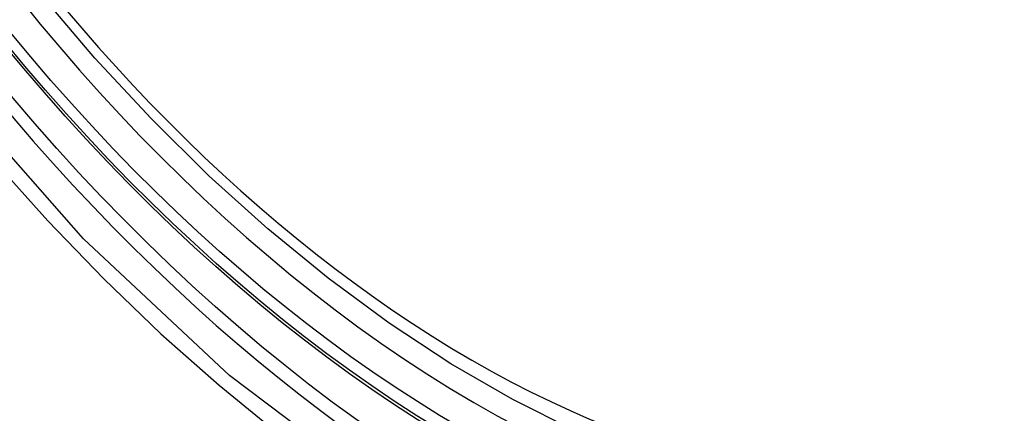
# Model space of a CAD drawing. Header units: inches. Extents: x 429.4 to 505.1, y 166.8 to 235.9.
# Tile 15 of 113: x 430.1427 to 430.383, y 217.1392 to 217.2351. Entities that reach past the tile are written whole.
import ezdxf

# ---------------------------------------------------------------- set-up
doc = ezdxf.new("R2010")
doc.units = ezdxf.units.IN
doc.header["$MEASUREMENT"] = 0
doc.layers.add('Visible Edges(ANSI)', color=7, linetype='Continuous', lineweight=25)
doc.layers.add('Visible Tangent Edges(ANSI)', color=7, linetype='Continuous', lineweight=25)

msp = doc.modelspace()

# ---------------------------------------------------------------- linework, layer by layer
at = {"layer": 'Visible Edges(ANSI)', "flags": 128}
msp.add_lwpolyline([(430.41789, 217.13181), (430.40601, 217.12587), (430.39345, 217.12133), (430.38029, 217.1182), (430.36661, 217.11648), (430.35252, 217.11618), (430.33809, 217.11728), (430.32338, 217.11973), (430.30846, 217.12352), (430.2934, 217.1286), (430.27825, 217.13494), (430.26307, 217.14251), (430.24792, 217.15125), (430.23287, 217.16113), (430.21796, 217.1721), (430.20327, 217.1841), (430.18886, 217.19709), (430.17478, 217.211), (430.16109, 217.22576), (430.14786, 217.24132)], dxfattribs=at)
at = {"layer": 'Visible Edges(ANSI)'}
msp.add_ellipse((430.25408, 217.39865), major_axis=(0.15748, -0.27276), ratio=0.57735, start_param=2.363977, end_param=7.060801, dxfattribs=at)
msp.add_ellipse((430.2506, 217.39665), major_axis=(0.15994, -0.27703), ratio=0.57735, dxfattribs=at)
at = {"layer": 'Visible Tangent Edges(ANSI)', "flags": 128}
for points in [[(430.49904, 217.25144), (430.49612, 217.21024), (430.48771, 217.17319), (430.47395, 217.14107), (430.45521, 217.11466), (430.43197, 217.09459), (430.40474, 217.08134), (430.37403, 217.0751), (430.34045, 217.076), (430.30486, 217.08405), (430.268, 217.09903), (430.2307, 217.12067), (430.19391, 217.14839), (430.15827, 217.18169), (430.1247, 217.21977), (430.09398, 217.26168)], [(430.0989, 217.24898), (430.11089, 217.2324), (430.12336, 217.21636), (430.13627, 217.2009), (430.14958, 217.18607), (430.16324, 217.17194), (430.17719, 217.15856), (430.19137, 217.14601), (430.20573, 217.13432), (430.22023, 217.12351), (430.23483, 217.11361), (430.24949, 217.10465), (430.26418, 217.09667), (430.27881, 217.08971), (430.29331, 217.0838), (430.30765, 217.07894), (430.32178, 217.07515), (430.33566, 217.07245), (430.34926, 217.07083), (430.36251, 217.07031), (430.37538, 217.07089), (430.38778, 217.07257), (430.3997, 217.07533), (430.4111, 217.07916)]]:
    msp.add_lwpolyline(points, dxfattribs=at)
at = {"layer": 'Visible Tangent Edges(ANSI)'}
for centre, major_axis, start_param, end_param in [((430.25309, 217.39808), (-0.17318, 0.29996), 5.05527, 10.652693), ((430.25304, 217.39805), (0.15059, -0.26083), 4.097754, 6.89782)]:
    msp.add_ellipse(centre, major_axis=major_axis, ratio=0.57735, start_param=start_param, end_param=end_param, dxfattribs=at)
for centre, major_axis in [((430.25368, 217.39842), (-0.17111, 0.29637)), ((430.25071, 217.39671), (0.1627, -0.2818)), ((430.2506, 217.39665), (-0.1621, 0.28076))]:
    msp.add_ellipse(centre, major_axis=major_axis, ratio=0.57735, dxfattribs=at)

doc.saveas('drawing.dxf')
